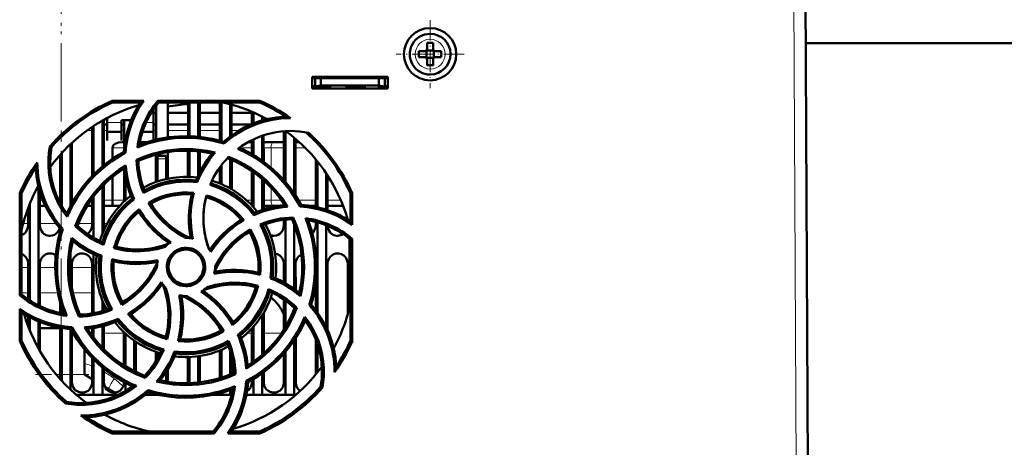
# Model space of a CAD drawing. Extents: x -1861 to 2179, y -1874 to 646.
# Tile 25 of 73: x 144 to 314, y -1584 to -1510. Entities that reach past the tile are written whole.
import ezdxf

# ---------------------------------------------------------------- set-up
doc = ezdxf.new("R2010")
doc.units = 0
doc.linetypes.add('DASHDOT', pattern=[18.5, 12, -3, 0.5, -3])

msp = doc.modelspace()

# ---------------------------------------------------------------- linework, layer by layer
at = {"color": 7, "linetype": 'DASHDOT', "lineweight": 18}
for p, q in [((151.57, -1181.35), (151.57, -1571.35)), ((151.56, -1182.81), (151.56, -1569.87))]:
    msp.add_line(p, q, dxfattribs=at)
at = {"color": 7, "lineweight": 18}
for p, q in [((277.64, -1505.18), (278.07, -1587.23)), ((215.05, -1513.65), (215.07, -1513.65)), ((212.5, -1516.25), (212.5, -1516.23)), ((217.64, -1516.2), (217.64, -1516.23)), ((215.09, -1518.8), (215.07, -1518.8)), ((161.97, -1527.96), (159.47, -1527.96)), ((167.47, -1527.96), (166.21, -1527.96)), ((156.06, -1529.34), (156.91, -1529.34)), ((158.92, -1529.34), (159.47, -1529.34)), ((161.97, -1529.34), (162.41, -1529.34)), ((167.48, -1529.34), (167.91, -1529.34)), ((169.92, -1529.34), (173.41, -1529.34)), ((175.42, -1529.34), (178.91, -1529.34)), ((180.92, -1529.34), (182.21, -1529.34)), ((162.4, -1532.34), (160.41, -1532.34)), ((184.4, -1532.34), (182.37, -1532.34)), ((187.69, -1532.34), (186.43, -1532.34)), ((187.69, -1532.34), (189.9, -1532.34)), ((187.69, -1535.73), (187.69, -1532.34)), ((191.93, -1532.34), (193.59, -1532.34)), ((168.17, -1534.23), (169.67, -1534.23)), ((187.69, -1541.34), (187.69, -1539.19)), ((148.43, -1541.34), (147.93, -1541.34)), ((151.4, -1541.34), (151.16, -1541.34)), ((153.72, -1541.34), (153.43, -1541.34)), ((156.9, -1541.34), (156.69, -1541.34)), ((160.41, -1541.34), (158.93, -1541.34)), ((160.41, -1541.34), (162.4, -1541.34)), ((183.47, -1541.34), (184.4, -1541.34)), ((186.43, -1541.34), (187.69, -1541.34)), ((189.44, -1541.34), (187.69, -1541.34)), ((195.4, -1541.34), (192.41, -1541.34)), ((199.69, -1541.34), (197.43, -1541.34)), ((145.05, -1545.34), (145.9, -1545.34)), ((147.93, -1545.34), (150.68, -1545.34)), ((154.52, -1545.34), (156.9, -1545.34)), ((158.93, -1545.34), (159.49, -1545.34)), ((145.9, -1552.94), (144.77, -1552.94)), ((150.57, -1552.94), (147.94, -1552.94)), ((156.9, -1552.94), (153.44, -1552.94)), ((144.76, -1557.27), (145.89, -1557.27)), ((147.94, -1557.27), (151.01, -1557.27)), ((153.56, -1557.27), (156.89, -1557.27)), ((156.61, -1564.2), (156.89, -1564.2)), ((158.94, -1564.2), (162.39, -1564.2)), ((183.6, -1564.2), (184.39, -1564.2)), ((186.44, -1564.2), (189.52, -1564.2)), ((150.74, -1571.34), (151.39, -1571.34)), ((153.44, -1571.34), (155.57, -1571.34)), ((160.72, -1572.05), (160.97, -1572.25)), ((160.97, -1572.25), (161.08, -1572.34))]:
    msp.add_line(p, q, dxfattribs=at)
at = {"color": 7, "lineweight": 50}
for p, q in [((280.07, -1587.23), (279.64, -1505.18)), ((214.57, -1514.3), (214.57, -1515.23)), ((215.57, -1515.23), (215.57, -1514.3)), ((343.45, -1514.34), (279.68, -1514.34)), ((213.15, -1515.73), (214.07, -1515.73)), ((214.43, -1515.59), (214.42, -1515.58)), ((214.43, -1515.59), (214.43, -1516.86)), ((215.71, -1515.59), (214.43, -1515.59)), ((215.72, -1515.58), (215.71, -1515.59)), ((215.71, -1515.59), (215.71, -1516.86)), ((216.99, -1515.73), (216.07, -1515.73)), ((213.15, -1516.73), (214.07, -1516.73)), ((214.43, -1516.86), (214.42, -1516.87)), ((214.43, -1516.86), (215.71, -1516.86)), ((214.57, -1517.23), (214.57, -1518.15)), ((215.57, -1517.23), (215.57, -1518.15)), ((215.71, -1516.86), (215.72, -1516.87)), ((216.99, -1516.73), (216.07, -1516.73)), ((194.77, -1522.13), (194.77, -1520.13)), ((194.77, -1520.13), (207.77, -1520.13)), ((194.77, -1520.34), (207.77, -1520.34)), ((195.27, -1520.34), (195.27, -1521.79)), ((196.27, -1521.61), (196.27, -1520.34)), ((206.27, -1520.34), (206.27, -1521.61)), ((207.27, -1520.34), (207.27, -1521.79)), ((207.77, -1520.13), (207.77, -1522.13)), ((194.77, -1521.73), (195.27, -1521.73)), ((207.77, -1522.13), (194.77, -1522.13)), ((195.27, -1521.79), (196.27, -1521.61)), ((195.27, -1522.13), (195.27, -1521.79)), ((196.27, -1521.73), (195.6, -1521.73)), ((196.27, -1521.61), (206.27, -1521.61)), ((198.02, -1521.73), (196.27, -1521.73)), ((198.02, -1521.61), (198.02, -1521.73)), ((198.02, -1521.61), (198.02, -1521.73)), ((198.02, -1521.61), (198.02, -1521.73)), ((198.02, -1521.73), (198.02, -1521.61)), ((198.02, -1521.61), (198.02, -1521.73)), ((200.52, -1521.73), (200.52, -1521.61)), ((202.27, -1521.73), (200.52, -1521.73)), ((204.02, -1521.73), (202.27, -1521.73)), ((204.02, -1521.61), (204.02, -1521.73)), ((204.02, -1521.61), (204.02, -1521.73)), ((204.02, -1521.61), (204.02, -1521.73)), ((204.02, -1521.61), (204.02, -1521.73)), ((204.02, -1521.61), (204.02, -1521.73)), ((204.02, -1521.61), (204.02, -1521.73)), ((204.02, -1521.61), (204.02, -1521.73)), ((206.27, -1521.61), (207.27, -1521.79)), ((206.93, -1521.73), (206.27, -1521.73)), ((206.27, -1521.73), (206.27, -1522.13)), ((207.27, -1521.73), (207.77, -1521.73)), ((207.27, -1521.79), (207.27, -1522.13)), ((207.74, -1522.13), (207.74, -1521.73)), ((160.35, -1524.25), (165.78, -1524.25)), ((160.41, -1524.53), (160.35, -1524.25)), ((165.25, -1524.53), (160.41, -1524.53)), ((168.23, -1524.25), (185.78, -1524.25)), ((168.36, -1524.53), (168.23, -1524.25)), ((185.72, -1524.53), (168.36, -1524.53)), ((173.67, -1524.53), (173.67, -1530.34)), ((175.17, -1524.53), (175.17, -1530.43)), ((179.17, -1524.53), (179.17, -1531.17)), ((180.67, -1524.84), (180.67, -1530.36)), ((185.78, -1524.25), (185.72, -1524.53)), ((167.47, -1528.14), (167.47, -1525.71)), ((167.47, -1526.34), (167.91, -1526.34)), ((167.48, -1526.34), (167.91, -1526.34)), ((167.91, -1530.93), (167.91, -1525.23)), ((169.92, -1525.23), (169.92, -1530.55)), ((169.92, -1526.34), (173.41, -1526.34)), ((169.92, -1526.34), (173.41, -1526.34)), ((173.41, -1530.33), (173.41, -1525.23)), ((175.42, -1525.23), (175.42, -1530.45)), ((175.42, -1526.34), (178.91, -1526.34)), ((175.42, -1526.34), (178.91, -1526.34)), ((178.91, -1531.1), (178.91, -1525.23)), ((180.92, -1525.23), (180.92, -1530.17)), ((180.92, -1526.34), (184.41, -1526.34)), ((180.92, -1526.34), (184.41, -1526.34)), ((184.41, -1528.25), (184.41, -1526.14)), ((184.67, -1526.25), (184.67, -1528.15)), ((158.67, -1527.66), (158.67, -1535.54)), ((158.92, -1527.51), (158.93, -1535.32)), ((159.47, -1527.22), (159.47, -1528.14)), ((159.47, -1528.14), (159.47, -1531.09)), ((161.97, -1527.59), (163.63, -1527.59)), ((161.97, -1528.14), (161.97, -1527.59)), ((161.97, -1531.09), (161.97, -1528.14)), ((162.4, -1532.9), (162.41, -1527.59)), ((167.47, -1531.04), (167.47, -1528.14)), ((186.17, -1526.96), (186.17, -1527.64)), ((186.42, -1527.09), (186.42, -1527.56)), ((156.9, -1537.18), (156.91, -1528.75)), ((157.17, -1528.58), (157.17, -1536.91)), ((158.92, -1528.34), (159.47, -1528.34)), ((159.47, -1529.59), (161.97, -1529.59)), ((161.97, -1528.34), (162.41, -1528.34)), ((165.57, -1529.59), (167.47, -1529.59)), ((167.47, -1528.34), (167.91, -1528.34)), ((169.92, -1528.34), (173.41, -1528.34)), ((175.42, -1528.34), (178.91, -1528.34)), ((180.92, -1528.34), (184.19, -1528.34)), ((189.9, -1537.9), (189.91, -1529.48)), ((190.17, -1529.46), (190.17, -1538.2)), ((153.43, -1531.49), (153.43, -1541.84)), ((159.47, -1531.09), (159.47, -1531.09)), ((161.97, -1531.09), (161.97, -1531.09)), ((162.07, -1531.34), (162.4, -1531.34)), ((165.13, -1531.34), (166.39, -1531.34)), ((179.6, -1531.6), (179.53, -1531.28)), ((183.74, -1531.34), (184.4, -1531.34)), ((184.4, -1533.39), (184.41, -1530.99)), ((184.67, -1530.87), (184.67, -1533.55)), ((186.17, -1530.26), (186.17, -1534.54)), ((186.42, -1530.17), (186.43, -1534.73)), ((186.42, -1531.34), (188.11, -1531.34)), ((189.91, -1531.34), (188.11, -1531.34)), ((191.67, -1530.58), (191.67, -1540.17)), ((191.93, -1530.8), (191.93, -1540.57)), ((192.54, -1531.34), (191.93, -1531.34)), ((149.9, -1532.23), (149.63, -1532.1)), ((151.67, -1533.26), (151.67, -1542.31)), ((153.17, -1531.74), (153.17, -1542.33)), ((160.41, -1534.23), (160.41, -1532.34)), ((162.68, -1533.2), (162.4, -1533.02)), ((169.93, -1533.08), (169.93, -1537.65)), ((173.4, -1537.33), (173.4, -1532.83)), ((173.67, -1532.84), (173.67, -1537.34)), ((175.17, -1532.94), (175.17, -1537.13)), ((175.43, -1532.97), (175.43, -1536.58)), ((151.4, -1541.83), (151.4, -1533.55)), ((164.57, -1534.41), (164.87, -1534.59)), ((167.9, -1538.22), (167.9, -1533.51)), ((168.17, -1534.23), (168.17, -1533.73)), ((169.67, -1533.73), (168.17, -1533.73)), ((168.17, -1538.13), (168.17, -1534.23)), ((169.67, -1534.23), (169.67, -1533.73)), ((169.67, -1534.23), (169.67, -1537.71)), ((180.67, -1534.33), (180.67, -1539.32)), ((180.93, -1534.44), (180.93, -1539.47)), ((195.4, -1542.51), (195.4, -1534.34)), ((195.67, -1534.66), (195.67, -1542.57)), ((162.4, -1541.58), (162.4, -1535.91)), ((178.9, -1538.47), (178.9, -1535.65)), ((179.17, -1535.3), (179.17, -1538.58)), ((184.4, -1542.26), (184.4, -1536.35)), ((184.67, -1536.54), (184.67, -1542.55)), ((197.17, -1536.7), (197.17, -1542.98)), ((160.41, -1541.34), (160.41, -1537.34)), ((162.67, -1541.34), (162.67, -1537.43)), ((175.01, -1538.26), (174.82, -1537.93)), ((186.17, -1537.72), (186.17, -1543.03)), ((186.43, -1537.95), (186.43, -1542.94)), ((197.43, -1537.1), (197.43, -1543.07)), ((147.67, -1538.96), (147.67, -1559.44)), ((147.93, -1539.93), (147.93, -1545.73)), ((158.67, -1538.95), (158.67, -1547.1)), ((158.93, -1538.68), (158.93, -1545.73)), ((144.45, -1557.68), (144.47, -1540.11)), ((144.47, -1540.11), (144.77, -1540.18)), ((144.77, -1557.53), (144.77, -1540.18)), ((156.9, -1545.73), (156.9, -1541.05)), ((157.17, -1540.7), (157.17, -1547.82)), ((164.14, -1541.15), (163.77, -1541.06)), ((166.6, -1541.79), (167.01, -1541.9)), ((201.37, -1540.18), (201.66, -1540.11)), ((201.37, -1545.02), (201.37, -1540.18)), ((201.66, -1540.11), (201.67, -1545.59)), ((145.9, -1545.73), (145.9, -1542.68)), ((146.17, -1542), (146.17, -1558.58)), ((147.93, -1542.34), (148.87, -1542.34)), ((156.03, -1542.34), (156.9, -1542.34)), ((158.93, -1542.34), (160.54, -1542.34)), ((161.65, -1542.34), (160.54, -1542.34)), ((188.11, -1542.34), (186.43, -1542.34)), ((188.11, -1542.34), (188.96, -1542.34)), ((189.9, -1542.22), (189.9, -1542.03)), ((192.69, -1542.45), (192.87, -1542.16)), ((194.51, -1542.34), (195.4, -1542.34)), ((197.43, -1542.34), (200.1, -1542.34)), ((184.75, -1543.9), (184.84, -1543.54)), ((189.9, -1545.73), (189.9, -1544.73)), ((190.17, -1544.7), (190.17, -1555.65)), ((191.5, -1544.33), (191.31, -1544.63)), ((195.4, -1545.73), (195.4, -1545.08)), ((195.67, -1545.15), (195.67, -1560.61)), ((200.9, -1544.72), (200.9, -1544.69)), ((151.85, -1546.29), (151.51, -1546.37)), ((154.02, -1545.81), (154.37, -1545.73)), ((184.11, -1546.36), (184, -1546.77)), ((191.67, -1545.48), (191.67, -1556.61)), ((197.17, -1545.64), (197.17, -1563.11)), ((201.17, -1547.96), (201.17, -1560)), ((201.37, -1548.13), (201.67, -1547.99)), ((201.37, -1565.48), (201.37, -1548.13)), ((201.67, -1547.99), (201.68, -1565.55)), ((160.67, -1549.6), (161.05, -1549.39)), ((153.17, -1550.82), (153.17, -1554.83)), ((157.17, -1550.64), (157.17, -1560.78)), ((158.5, -1550.88), (158.17, -1551.08)), ((145.89, -1558.39), (145.9, -1552.23)), ((147.93, -1552.23), (147.94, -1559.57)), ((153.43, -1552.23), (153.44, -1556.67)), ((156.89, -1560.83), (156.9, -1552.23)), ((168.07, -1552.83), (168.07, -1552.94)), ((178.07, -1552.83), (178.06, -1552.72)), ((189.89, -1555.5), (189.9, -1552.23)), ((191.93, -1552.23), (191.94, -1556.81)), ((197.43, -1552.23), (197.44, -1563.7)), ((200.89, -1561), (200.9, -1552.23)), ((187.63, -1554.78), (187.96, -1554.58)), ((185.47, -1556.06), (185.08, -1556.28)), ((195.39, -1560.24), (195.39, -1555.62)), ((144.77, -1557.53), (144.45, -1557.68)), ((158.67, -1558.57), (158.67, -1560.42)), ((189.89, -1563.65), (189.89, -1558.43)), ((190.17, -1558.61), (190.17, -1563.21)), ((144.45, -1565.55), (144.45, -1560.05)), ((151.39, -1560.73), (151.39, -1558.88)), ((151.67, -1559.78), (151.67, -1560.79)), ((158.94, -1559.21), (158.94, -1560.34)), ((162.02, -1559.32), (162.13, -1558.89)), ((191.67, -1559.84), (191.67, -1560.18)), ((192.13, -1559.85), (191.76, -1559.93)), ((194.27, -1559.37), (194.62, -1559.29)), ((144.77, -1565.48), (144.77, -1560.65)), ((145.89, -1562.96), (145.89, -1561.33)), ((146.17, -1561.48), (146.17, -1563.67)), ((154.62, -1561.35), (154.82, -1561.03)), ((161.39, -1561.73), (161.29, -1562.12)), ((186.17, -1561.12), (186.17, -1567.95)), ((186.44, -1560.67), (186.44, -1567.7)), ((145.89, -1562.84), (145.85, -1562.84)), ((147.67, -1562.2), (147.67, -1566.82)), ((147.94, -1562.31), (147.94, -1567.32)), ((147.94, -1563.34), (151.39, -1563.34)), ((151.39, -1572.09), (151.39, -1563.28)), ((151.67, -1563.33), (151.67, -1572.4)), ((153.17, -1563.49), (153.17, -1573.93)), ((153.26, -1563.5), (153.45, -1563.19)), ((156.89, -1564.59), (156.89, -1563.36)), ((157.17, -1563.32), (157.17, -1564.96)), ((158.67, -1563.01), (158.67, -1566.71)), ((158.94, -1562.94), (158.94, -1566.99)), ((179.56, -1563.88), (179.13, -1563.76)), ((184.39, -1569.32), (184.39, -1563.41)), ((184.67, -1563.11), (184.67, -1569.12)), ((144.77, -1565.48), (144.45, -1565.55)), ((153.44, -1563.83), (153.44, -1572.73)), ((162.39, -1569.74), (162.39, -1564.07)), ((162.67, -1569.91), (162.67, -1564.32)), ((169.85, -1565.24), (169.62, -1564.85)), ((181.97, -1564.51), (182.36, -1564.6)), ((191.67, -1565.49), (191.67, -1574.83)), ((191.94, -1565.08), (191.94, -1572.73)), ((195.39, -1571.34), (195.39, -1565.26)), ((201.68, -1565.55), (201.37, -1565.48)), ((279.95, -1565.72), (279.95, -1565.18)), ((155.57, -1566.98), (155.57, -1571.34)), ((164.17, -1570.74), (164.17, -1565.52)), ((164.44, -1565.71), (164.44, -1570.88)), ((178.89, -1571.97), (178.89, -1567.2)), ((179.17, -1567.08), (179.17, -1571.88)), ((195.67, -1566.01), (195.67, -1571)), ((156.89, -1572.73), (156.89, -1568.47)), ((157.17, -1568.75), (157.17, -1574.83)), ((167.89, -1569.01), (167.89, -1567.44)), ((168.17, -1568.53), (168.17, -1567.54)), ((171.1, -1567.38), (171.31, -1567.73)), ((173.39, -1572.73), (173.39, -1568.33)), ((173.67, -1568.32), (173.67, -1572.82)), ((175.17, -1568.19), (175.17, -1572.72)), ((175.44, -1568.15), (175.44, -1572.69)), ((180.67, -1567.27), (180.67, -1571.33)), ((180.94, -1568.36), (180.94, -1571.21)), ((189.89, -1572.73), (189.89, -1567.77)), ((190.17, -1567.45), (190.17, -1574.83)), ((158.67, -1570.12), (158.67, -1574.83)), ((158.94, -1570.35), (158.94, -1572.73)), ((169.94, -1570.44), (169.94, -1572.59)), ((155.57, -1571.34), (156.89, -1572.12)), ((165.97, -1571.53), (166.05, -1571.91)), ((169.67, -1570.87), (169.67, -1572.54)), ((181.59, -1571.28), (181.26, -1571.07)), ((184.39, -1572.73), (184.39, -1572.28)), ((184.67, -1572.11), (184.67, -1574.83)), ((186.17, -1571.13), (186.17, -1574.83)), ((186.44, -1570.92), (186.44, -1572.73)), ((159.1, -1573.42), (160.83, -1574.44)), ((162.39, -1572.73), (162.39, -1572.64)), ((162.67, -1574.16), (162.67, -1572.78)), ((173.38, -1572.83), (173.39, -1572.73)), ((183.42, -1572.44), (183.73, -1572.64)), ((196.23, -1573.43), (196.54, -1573.58)), ((157.17, -1574.83), (154.17, -1574.83)), ((158.67, -1574.83), (157.17, -1574.83)), ((161.39, -1574.83), (158.67, -1574.83)), ((168.17, -1574.83), (166.07, -1574.83)), ((166.6, -1574.38), (166.52, -1574.02)), ((166.58, -1574.4), (166.62, -1574.39)), ((168.17, -1574.83), (168.17, -1574.79)), ((168.34, -1574.83), (168.17, -1574.83)), ((179.17, -1574.83), (177.79, -1574.83)), ((179.17, -1574.49), (179.17, -1574.83)), ((180.67, -1574.83), (179.17, -1574.83)), ((180.67, -1574.01), (180.67, -1574.83)), ((180.9, -1574.83), (180.67, -1574.83)), ((184.67, -1574.83), (183.45, -1574.83)), ((186.17, -1574.83), (184.67, -1574.83)), ((190.17, -1574.83), (186.17, -1574.83)), ((191.67, -1574.83), (190.17, -1574.83)), ((191.96, -1574.83), (191.67, -1574.83)), ((152.47, -1576), (152.32, -1576.3)), ((160.34, -1581.46), (160.41, -1581.13)), ((177.92, -1581.46), (160.34, -1581.46)), ((160.41, -1581.13), (177.77, -1581.13)), ((177.77, -1581.13), (177.92, -1581.46)), ((185.79, -1581.46), (180.25, -1581.46)), ((180.88, -1581.13), (185.72, -1581.13)), ((185.72, -1581.13), (185.79, -1581.46))]:
    msp.add_line(p, q, dxfattribs=at)
at = {"color": 7, "linetype": 'DASHDOT', "lineweight": 18, "ltscale": 0.292499}
msp.add_line((215.07, -1510.38), (215.07, -1522.08), dxfattribs=at)
at = {"color": 7, "linetype": 'DASHDOT', "lineweight": 18, "ltscale": 0.2925}
msp.add_line((220.92, -1516.23), (209.22, -1516.23), dxfattribs=at)
at = {"color": 7, "linetype": 'DASHDOT', "lineweight": 18, "ltscale": 0.003525}
for p, q in [((196.27, -1521.6), (196.27, -1521.74)), ((202.27, -1521.6), (202.27, -1521.74))]:
    msp.add_line(p, q, dxfattribs=at)
at = {"color": 7, "linetype": 'DASHDOT', "lineweight": 18, "ltscale": 0.045015}
msp.add_line((169.82, -1534.23), (168.01, -1534.23), dxfattribs=at)
at = {"color": 7, "linetype": 'DASHDOT', "lineweight": 18, "ltscale": 0.228767}
msp.add_line((147.18, -1571.34), (156.33, -1571.34), dxfattribs=at)
at = {"color": 7, "lineweight": 50}
for points in [[(165.78, -1524.25), (164.97, -1525.53), (164.27, -1526.87), (163.86, -1527.81), (163.51, -1528.77), (163.22, -1529.74), (162.99, -1530.72), (162.79, -1531.95), (162.68, -1533.2)], [(179.53, -1531.28), (180.66, -1530.37), (181.84, -1529.56), (183.08, -1528.86), (184.37, -1528.27), (185.7, -1527.78), (187.14, -1527.38), (188.63, -1527.11), (190.15, -1526.96)], [(160.41, -1532.34), (160.45, -1532.13), (160.55, -1531.94), (160.7, -1531.79), (160.87, -1531.66), (161.15, -1531.51), (161.45, -1531.42), (162.07, -1531.34)], [(165.04, -1531.81), (166.71, -1531.25), (168.39, -1530.82), (170.09, -1530.53), (171.8, -1530.37), (173.24, -1530.33), (174.68, -1530.39), (176.11, -1530.54), (177.55, -1530.78), (178.54, -1531.01), (179.53, -1531.28)], [(152.6, -1544.23), (151.78, -1543.06), (151.07, -1541.83), (150.66, -1540.96), (150.3, -1540.07), (149.94, -1538.93), (149.66, -1537.77), (149.48, -1536.59), (149.39, -1535.4), (149.39, -1534.3), (149.47, -1533.2), (149.63, -1532.1)], [(149.9, -1532.23), (149.72, -1533.66), (149.67, -1535.07), (149.76, -1536.47), (149.98, -1537.85), (150.28, -1539.06), (150.68, -1540.25), (151.19, -1541.41), (151.81, -1542.54), (152.53, -1543.64)], [(152.53, -1543.64), (153.31, -1542.06), (154.2, -1540.57), (155.19, -1539.16), (156.29, -1537.84), (157.28, -1536.8), (158.34, -1535.82), (159.46, -1534.91), (160.64, -1534.07), (161.51, -1533.53), (162.4, -1533.02)], [(164.57, -1534.41), (165.93, -1533.84), (167.31, -1533.37), (168.73, -1533.01), (169.81, -1532.8), (170.91, -1532.66), (172.02, -1532.57), (173.13, -1532.54), (174.22, -1532.57), (175.31, -1532.66), (176.69, -1532.87), (178.06, -1533.17)], [(177.54, -1533.34), (175.91, -1533.03), (174.28, -1532.87), (172.65, -1532.83), (171.03, -1532.93), (169.46, -1533.16), (167.9, -1533.51), (166.37, -1533.98), (164.86, -1534.59)], [(192.69, -1542.45), (191.93, -1541.11), (191.08, -1539.84), (190.14, -1538.63), (189.38, -1537.77), (188.57, -1536.94), (187.72, -1536.15), (186.82, -1535.4), (185.91, -1534.71), (184.96, -1534.07), (183.51, -1533.23), (181.99, -1532.49)], [(182.26, -1532.29), (183.83, -1533.07), (185.32, -1533.96), (186.73, -1534.96), (188.06, -1536.05), (189.1, -1537.05), (190.08, -1538.1), (190.99, -1539.22), (191.83, -1540.41), (192.37, -1541.27), (192.87, -1542.16)], [(190.01, -1542.21), (189.08, -1540.84), (188.04, -1539.57), (186.91, -1538.4), (185.7, -1537.32), (184.43, -1536.37), (183.08, -1535.52), (181.66, -1534.77), (180.16, -1534.13)], [(180.38, -1533.91), (181.74, -1534.48), (183.03, -1535.16), (184.28, -1535.92), (185.63, -1536.89), (186.89, -1537.98), (187.68, -1538.75), (188.42, -1539.56), (188.99, -1540.24), (189.53, -1540.96), (190.04, -1541.7), (190.52, -1542.46)], [(151.51, -1546.37), (150.6, -1545.24), (149.8, -1544.05), (149.1, -1542.82), (148.5, -1541.53), (148.01, -1540.2), (147.61, -1538.75), (147.34, -1537.27), (147.2, -1535.75)], [(154.02, -1545.81), (154.58, -1544.45), (155.23, -1543.14), (155.97, -1541.88), (156.59, -1540.97), (157.27, -1540.09), (157.99, -1539.25), (158.75, -1538.44), (159.55, -1537.69), (160.39, -1536.98), (161.51, -1536.15), (162.69, -1535.39)], [(162.44, -1535.89), (161.08, -1536.82), (159.81, -1537.85), (158.63, -1538.98), (157.56, -1540.2), (156.6, -1541.47), (155.75, -1542.82), (155, -1544.24), (154.37, -1545.73)], [(175.01, -1538.26), (173.62, -1538.14), (172.22, -1538.16), (171.28, -1538.25), (170.33, -1538.4), (169.39, -1538.61), (168.05, -1539.01), (166.76, -1539.55), (165.75, -1540.08)], [(165.9, -1539.65), (167.27, -1538.99), (168.68, -1538.47), (170.14, -1538.1), (171.62, -1537.89), (173.12, -1537.82), (173.97, -1537.86), (174.82, -1537.93)], [(166.59, -1541.79), (167.64, -1541.24), (168.71, -1540.79), (169.82, -1540.44), (171.09, -1540.18), (172.39, -1540.04), (173.4, -1540.03), (174.42, -1540.1)], [(184.75, -1543.9), (183.85, -1542.84), (182.85, -1541.87), (182.12, -1541.27), (181.35, -1540.7), (180.54, -1540.18), (179.71, -1539.73), (178.87, -1539.33), (178.04, -1539), (177.2, -1538.72)], [(164.14, -1541.15), (163.07, -1542.06), (162.09, -1543.06), (161.49, -1543.79), (160.93, -1544.56), (160.41, -1545.38), (159.96, -1546.2), (159.34, -1547.57), (158.88, -1549)], [(160.54, -1542.34), (160.53, -1542.34), (160.52, -1542.34), (160.51, -1542.32), (160.49, -1542.25), (160.44, -1542.02), (160.41, -1541.34)], [(174.04, -1540.37), (172.83, -1540.33), (171.63, -1540.4), (170.44, -1540.6), (169.29, -1540.91), (168.16, -1541.33), (167, -1541.9)], [(177.07, -1549.84), (176.59, -1548.39), (176.26, -1546.92), (176.08, -1545.44), (176.06, -1543.94), (176.19, -1542.44), (176.36, -1541.48), (176.58, -1540.53)], [(176.51, -1540.81), (176.21, -1542.31), (176.07, -1543.81), (176.07, -1545.31), (176.24, -1546.8), (176.56, -1548.27), (176.79, -1549.06), (177.07, -1549.84)], [(160.67, -1549.6), (161.02, -1548.47), (161.47, -1547.39), (162.01, -1546.36), (162.72, -1545.28), (163.54, -1544.27), (164.25, -1543.54), (165.02, -1542.87)], [(172.97, -1547.83), (171.72, -1547.13), (170.55, -1546.32), (169.81, -1545.71), (169.11, -1545.06), (168.45, -1544.36), (167.83, -1543.63), (167.18, -1542.73), (166.59, -1541.79)], [(167.01, -1541.9), (167.42, -1542.55), (167.87, -1543.18), (168.84, -1544.35), (169.93, -1545.41), (170.63, -1545.99), (171.36, -1546.53), (172.14, -1547.03), (172.95, -1547.48), (173.78, -1547.88)], [(201.67, -1545.59), (200.39, -1544.76), (199.05, -1544.06), (198.12, -1543.66), (197.16, -1543.3), (196.19, -1543.01), (195.21, -1542.78), (193.96, -1542.57), (192.69, -1542.45)], [(192.56, -1557.3), (192.86, -1555.67), (193.03, -1554.04), (193.06, -1552.42), (192.96, -1550.8), (192.74, -1549.22), (192.39, -1547.67), (191.91, -1546.13), (191.31, -1544.63)], [(191.5, -1544.32), (192.07, -1545.68), (192.53, -1547.07), (192.9, -1548.48), (193.1, -1549.57), (193.25, -1550.66), (193.34, -1551.77), (193.37, -1552.88), (193.34, -1553.97), (193.25, -1555.06), (193.05, -1556.47), (192.74, -1557.87)], [(194.09, -1544.81), (194.65, -1546.47), (195.08, -1548.16), (195.37, -1549.86), (195.53, -1551.57), (195.56, -1553.01), (195.51, -1554.44), (195.36, -1555.88), (195.11, -1557.32), (194.89, -1558.31), (194.62, -1559.29)], [(144.77, -1547.36), (145.19, -1547.13), (145.42, -1546.92), (145.7, -1546.51), (145.86, -1546.05), (145.9, -1545.73)], [(147.93, -1545.73), (148, -1546.2), (148.2, -1546.64), (148.38, -1546.9), (148.61, -1547.11), (149.03, -1547.34), (149.49, -1547.45), (149.67, -1547.46)], [(149.67, -1547.46), (150.06, -1547.42), (150.43, -1547.29), (150.69, -1547.13), (150.92, -1546.92), (151.17, -1546.56), (151.34, -1546.16)], [(152.04, -1560.85), (151.48, -1559.19), (151.05, -1557.5), (150.76, -1555.8), (150.6, -1554.09), (150.57, -1552.65), (150.62, -1551.22), (150.77, -1549.78), (151.02, -1548.35), (151.24, -1547.35), (151.51, -1546.37)], [(156.14, -1547.17), (156.42, -1546.92), (156.7, -1546.51), (156.86, -1546.05), (156.9, -1545.73)], [(184, -1546.77), (183.34, -1547.19), (182.72, -1547.63), (181.55, -1548.61), (180.49, -1549.69), (179.91, -1550.39), (179.37, -1551.13), (178.87, -1551.91), (178.42, -1552.71), (178.01, -1553.55)], [(178.06, -1552.72), (178.77, -1551.48), (179.58, -1550.31), (180.19, -1549.57), (180.84, -1548.87), (181.54, -1548.2), (182.28, -1547.59), (183.17, -1546.94), (184.11, -1546.35)], [(185.53, -1553.81), (185.57, -1552.59), (185.49, -1551.39), (185.3, -1550.21), (184.99, -1549.05), (184.57, -1547.93), (184, -1546.77)], [(184.11, -1546.35), (184.66, -1547.39), (185.11, -1548.46), (185.46, -1549.56), (185.72, -1550.83), (185.86, -1552.13), (185.87, -1553.16), (185.8, -1554.2)], [(187.63, -1554.78), (187.74, -1553.4), (187.73, -1552.01), (187.64, -1551.07), (187.49, -1550.13), (187.29, -1549.19), (186.88, -1547.84), (186.35, -1546.55), (185.81, -1545.51)], [(186.24, -1545.66), (186.91, -1547.03), (187.42, -1548.45), (187.79, -1549.9), (188.01, -1551.38), (188.07, -1552.89), (188.04, -1553.73), (187.96, -1554.58)], [(188.17, -1547.46), (188.56, -1547.42), (188.93, -1547.29), (189.19, -1547.13), (189.42, -1546.92), (189.7, -1546.51), (189.86, -1546.05), (189.9, -1545.73)], [(194.81, -1547.04), (194.92, -1546.92), (195.2, -1546.51), (195.36, -1546.05), (195.4, -1545.73)], [(197.43, -1545.75), (197.51, -1546.21), (197.7, -1546.64), (197.88, -1546.9), (198.11, -1547.11), (198.53, -1547.34), (198.99, -1547.45), (199.17, -1547.46)], [(154.62, -1561.35), (154.06, -1559.99), (153.59, -1558.6), (153.23, -1557.19), (153.02, -1556.11), (152.87, -1555.01), (152.79, -1553.9), (152.76, -1552.79), (152.79, -1551.7), (152.88, -1550.6), (153.09, -1549.2), (153.39, -1547.81)], [(153.57, -1548.36), (153.27, -1549.99), (153.1, -1551.62), (153.07, -1553.24), (153.17, -1554.86), (153.39, -1556.44), (153.74, -1557.99), (154.22, -1559.53), (154.82, -1561.03)], [(169.46, -1549.37), (168.08, -1549.75), (166.68, -1550.01), (165.25, -1550.13), (163.81, -1550.11), (162.86, -1550.03), (161.91, -1549.88), (160.67, -1549.6)], [(161.05, -1549.39), (162.54, -1549.68), (164.04, -1549.83), (165.54, -1549.82), (167.03, -1549.66), (168.5, -1549.34), (169.29, -1549.1), (170.07, -1548.82)], [(161.05, -1549.39), (162.26, -1549.64), (163.48, -1549.78), (164.7, -1549.83), (165.9, -1549.78), (167.1, -1549.63), (168.3, -1549.38), (169.19, -1549.13), (170.07, -1548.82)], [(169.76, -1552.83), (169.79, -1552.39), (169.87, -1551.96), (170.02, -1551.54), (170.22, -1551.15), (170.47, -1550.78), (170.77, -1550.45), (171.1, -1550.17), (171.47, -1549.93), (171.88, -1549.75), (172.31, -1549.61), (172.75, -1549.54), (173.18, -1549.52), (173.62, -1549.57), (174.06, -1549.68), (174.48, -1549.84), (174.86, -1550.05), (175.21, -1550.31), (175.52, -1550.62), (175.8, -1550.97), (176.03, -1551.36), (176.2, -1551.76), (176.33, -1552.29), (176.37, -1552.83)], [(176.07, -1552.83), (176.01, -1552.29), (175.85, -1551.74), (175.6, -1551.23), (175.36, -1550.9), (175.07, -1550.6), (174.74, -1550.34), (174.37, -1550.13), (173.98, -1549.97), (173.58, -1549.87), (172.96, -1549.83), (172.35, -1549.92), (171.95, -1550.04), (171.57, -1550.23), (171.22, -1550.47), (170.92, -1550.74), (170.66, -1551.05), (170.36, -1551.54), (170.17, -1552.08), (170.07, -1552.62), (170.07, -1552.83)], [(145.9, -1552.23), (145.82, -1551.77), (145.63, -1551.32), (145.44, -1551.07), (145.22, -1550.85), (145, -1550.71), (144.77, -1550.61)], [(149.67, -1550.5), (149.27, -1550.54), (148.9, -1550.67), (148.64, -1550.83), (148.41, -1551.04), (148.13, -1551.45), (147.97, -1551.91), (147.93, -1552.23)], [(155.17, -1550.5), (154.77, -1550.54), (154.4, -1550.67), (154.14, -1550.83), (153.91, -1551.04), (153.63, -1551.45), (153.47, -1551.91), (153.43, -1552.23)], [(156.9, -1552.23), (156.82, -1551.77), (156.63, -1551.32), (156.44, -1551.07), (156.22, -1550.85), (155.8, -1550.62), (155.34, -1550.51), (155.17, -1550.5)], [(159.89, -1560), (159.22, -1558.63), (158.71, -1557.21), (158.34, -1555.76), (158.12, -1554.28), (158.06, -1552.77), (158.09, -1551.93), (158.17, -1551.08)], [(158.5, -1550.88), (158.39, -1552.28), (158.41, -1553.68), (158.5, -1554.63), (158.65, -1555.57), (158.86, -1556.51), (159.12, -1557.42), (159.66, -1558.82), (160.34, -1560.16)], [(162.02, -1559.32), (161.47, -1558.27), (161.01, -1557.19), (160.67, -1556.08), (160.4, -1554.81), (160.27, -1553.51), (160.26, -1552.49), (160.33, -1551.47)], [(160.6, -1551.85), (160.56, -1553.07), (160.64, -1554.27), (160.83, -1555.45), (161.14, -1556.61), (161.56, -1557.74), (162.13, -1558.89)], [(189.9, -1552.23), (189.82, -1551.77), (189.63, -1551.32), (189.44, -1551.07), (189.22, -1550.85), (188.83, -1550.63), (188.39, -1550.51)], [(192.95, -1550.65), (192.64, -1550.83), (192.41, -1551.04), (192.13, -1551.45), (191.97, -1551.91), (191.93, -1552.23)], [(199.17, -1550.5), (198.77, -1550.54), (198.4, -1550.67), (198.14, -1550.83), (197.91, -1551.04), (197.63, -1551.45), (197.47, -1551.91), (197.43, -1552.23)], [(200.9, -1552.23), (200.82, -1551.77), (200.63, -1551.32), (200.44, -1551.07), (200.22, -1550.85), (199.8, -1550.62), (199.34, -1550.51), (199.17, -1550.5)], [(168.07, -1552.94), (167.36, -1554.18), (166.55, -1555.36), (165.95, -1556.1), (165.29, -1556.8), (164.6, -1557.46), (163.86, -1558.08), (162.97, -1558.73), (162.02, -1559.32)], [(162.13, -1558.89), (162.79, -1558.47), (163.41, -1558.03), (164.58, -1557.05), (165.64, -1555.97), (166.22, -1555.27), (166.76, -1554.53), (167.26, -1553.76), (167.71, -1552.95), (168.12, -1552.11)], [(176.37, -1552.83), (176.35, -1553.27), (176.26, -1553.7), (176.12, -1554.12), (175.92, -1554.51), (175.66, -1554.88), (175.36, -1555.22), (175.03, -1555.5), (174.66, -1555.73), (174.25, -1555.92), (173.82, -1556.05), (173.39, -1556.13), (172.95, -1556.14), (172.52, -1556.1), (172.08, -1555.99), (171.66, -1555.83), (171.28, -1555.62), (170.93, -1555.36), (170.61, -1555.05), (170.34, -1554.7), (170.11, -1554.31), (169.93, -1553.91), (169.8, -1553.38), (169.76, -1552.83)], [(170.07, -1552.83), (170.12, -1553.38), (170.28, -1553.92), (170.54, -1554.43), (170.77, -1554.77), (171.06, -1555.06), (171.39, -1555.32), (171.76, -1555.53), (172.15, -1555.69), (172.55, -1555.79), (173.17, -1555.83), (173.78, -1555.74), (174.18, -1555.62), (174.56, -1555.43), (174.91, -1555.19), (175.21, -1554.92), (175.47, -1554.61), (175.77, -1554.12), (175.96, -1553.58), (176.06, -1553.04), (176.07, -1552.83)], [(169.62, -1564.85), (169.92, -1563.35), (170.07, -1561.85), (170.06, -1560.35), (169.89, -1558.86), (169.57, -1557.39), (169.34, -1556.6), (169.06, -1555.82)], [(169.62, -1564.85), (169.87, -1563.63), (170.02, -1562.41), (170.06, -1561.2), (170.01, -1560), (169.86, -1558.79), (169.62, -1557.6), (169.37, -1556.7), (169.06, -1555.82)], [(169.61, -1556.45), (170, -1557.83), (170.25, -1559.23), (170.37, -1560.66), (170.36, -1562.1), (170.27, -1563.05), (170.13, -1564), (169.85, -1565.24)], [(185.08, -1556.27), (183.59, -1555.98), (182.09, -1555.83), (180.59, -1555.84), (179.1, -1556), (177.63, -1556.32), (176.84, -1556.56), (176.06, -1556.84)], [(185.08, -1556.28), (183.87, -1556.02), (182.65, -1555.88), (181.43, -1555.83), (180.23, -1555.88), (179.03, -1556.03), (177.83, -1556.28), (176.94, -1556.53), (176.06, -1556.84)], [(176.68, -1556.28), (178.06, -1555.9), (179.47, -1555.65), (180.9, -1555.53), (182.34, -1555.55), (183.29, -1555.63), (184.23, -1555.77), (185.47, -1556.05)], [(185.47, -1556.05), (185.13, -1557.17), (184.69, -1558.24), (184.16, -1559.27), (183.45, -1560.36), (182.63, -1561.37), (181.9, -1562.12), (181.1, -1562.81)], [(181.97, -1564.51), (183.03, -1563.62), (183.99, -1562.62), (184.6, -1561.9), (185.16, -1561.13), (185.68, -1560.31), (186.35, -1559.07), (186.89, -1557.78), (187.24, -1556.65)], [(179.13, -1563.76), (178.71, -1563.11), (178.26, -1562.48), (177.29, -1561.31), (176.2, -1560.25), (175.5, -1559.67), (174.77, -1559.13), (173.99, -1558.63), (173.18, -1558.18), (172.35, -1557.78)], [(173.18, -1557.83), (174.43, -1558.53), (175.6, -1559.35), (176.34, -1559.95), (177.04, -1560.61), (177.71, -1561.3), (178.32, -1562.04), (178.98, -1562.94), (179.57, -1563.88)], [(144.45, -1560.05), (145.72, -1560.87), (147.06, -1561.58), (148, -1561.98), (148.96, -1562.33), (149.93, -1562.63), (150.91, -1562.86), (152.17, -1563.08), (153.45, -1563.19)], [(192.13, -1559.85), (191.57, -1561.21), (190.93, -1562.52), (190.18, -1563.77), (189.56, -1564.69), (188.89, -1565.57), (188.17, -1566.42), (187.41, -1567.22), (186.62, -1567.97), (185.78, -1568.68), (184.63, -1569.54), (183.41, -1570.33)], [(183.69, -1569.78), (185.05, -1568.84), (186.32, -1567.81), (187.5, -1566.68), (188.57, -1565.46), (189.53, -1564.19), (190.38, -1562.84), (191.13, -1561.42), (191.76, -1559.93)], [(194.62, -1559.29), (195.53, -1560.42), (196.33, -1561.61), (197.03, -1562.85), (197.63, -1564.13), (198.12, -1565.47), (198.52, -1566.91), (198.79, -1568.39), (198.93, -1569.91)], [(161.39, -1561.73), (162.3, -1562.81), (163.31, -1563.79), (164.04, -1564.39), (164.81, -1564.95), (165.62, -1565.47), (166.44, -1565.93), (167.13, -1566.25), (167.82, -1566.54), (168.53, -1566.79), (169.25, -1567.01)], [(169.85, -1565.24), (168.73, -1564.9), (167.67, -1564.47), (166.64, -1563.93), (165.55, -1563.22), (164.53, -1562.4), (163.78, -1561.67), (163.08, -1560.87)], [(193.6, -1562.02), (192.82, -1563.6), (191.93, -1565.09), (190.94, -1566.5), (189.84, -1567.82), (188.85, -1568.87), (187.79, -1569.84), (186.67, -1570.75), (185.49, -1571.59), (184.62, -1572.13), (183.73, -1572.64)], [(193.53, -1561.4), (194.35, -1562.56), (195.07, -1563.8), (195.48, -1564.66), (195.84, -1565.56), (196.21, -1566.7), (196.49, -1567.86), (196.68, -1569.04), (196.77, -1570.23), (196.76, -1571.66), (196.62, -1573.09), (196.54, -1573.58)], [(196.23, -1573.43), (196.41, -1572), (196.46, -1570.59), (196.37, -1569.19), (196.15, -1567.81), (195.85, -1566.6), (195.45, -1565.41), (194.94, -1564.25), (194.32, -1563.12), (193.6, -1562.02)], [(163.87, -1573.37), (162.3, -1572.59), (160.81, -1571.7), (159.4, -1570.7), (158.07, -1569.61), (157.03, -1568.61), (156.05, -1567.56), (155.14, -1566.44), (154.3, -1565.25), (153.76, -1564.39), (153.26, -1563.5)], [(155.81, -1563.56), (156.74, -1564.93), (157.76, -1566.21), (158.9, -1567.41), (160.14, -1568.51), (161.01, -1569.19), (161.92, -1569.83), (163.24, -1570.62), (164.62, -1571.32), (166.05, -1571.91)], [(172.09, -1565.29), (173.3, -1565.33), (174.5, -1565.26), (175.69, -1565.06), (176.84, -1564.76), (177.97, -1564.33), (179.13, -1563.76)], [(179.57, -1563.88), (178.54, -1564.43), (177.47, -1564.88), (176.37, -1565.23), (175.1, -1565.5), (173.8, -1565.63), (172.75, -1565.65), (171.69, -1565.58)], [(171.1, -1567.38), (172.48, -1567.5), (173.86, -1567.48), (174.8, -1567.4), (175.74, -1567.25), (176.68, -1567.04), (177.59, -1566.78), (178.31, -1566.53), (179.02, -1566.24), (179.71, -1565.91), (180.39, -1565.55)], [(180.23, -1566.01), (178.86, -1566.67), (177.45, -1567.19), (175.99, -1567.56), (174.51, -1567.77), (173.01, -1567.84), (172.16, -1567.81), (171.31, -1567.73)], [(181.6, -1571.28), (180.24, -1571.85), (178.86, -1572.31), (177.44, -1572.68), (176.36, -1572.89), (175.26, -1573.04), (174.15, -1573.13), (173.04, -1573.16), (171.95, -1573.13), (170.86, -1573.04), (169.43, -1572.83), (168.01, -1572.52)], [(168.59, -1572.32), (170.22, -1572.63), (171.85, -1572.8), (173.48, -1572.83), (175.1, -1572.73), (176.67, -1572.5), (178.23, -1572.15), (179.76, -1571.68), (181.27, -1571.07)], [(164.52, -1573.29), (163.35, -1574.12), (162.12, -1574.83), (161.26, -1575.25), (160.36, -1575.61), (159.23, -1575.98), (158.06, -1576.26), (156.88, -1576.45), (155.69, -1576.54), (154.26, -1576.53), (152.83, -1576.39), (152.32, -1576.3)], [(152.47, -1576), (153.89, -1576.18), (155.31, -1576.23), (156.71, -1576.14), (158.08, -1575.92), (159.3, -1575.61), (160.48, -1575.21), (161.64, -1574.71), (162.78, -1574.09), (163.87, -1573.37)], [(153.44, -1572.73), (153.52, -1573.19), (153.71, -1573.64), (153.9, -1573.89), (154.12, -1574.1), (154.54, -1574.33), (155, -1574.44), (155.17, -1574.45)], [(155.17, -1574.45), (155.56, -1574.41), (155.93, -1574.27), (156.2, -1574.11), (156.43, -1573.9), (156.7, -1573.49), (156.85, -1573.03), (156.89, -1572.73)], [(158.94, -1572.73), (159.02, -1573.19), (159.21, -1573.64), (159.4, -1573.89), (159.62, -1574.1), (160.04, -1574.33), (160.5, -1574.44), (160.67, -1574.45)], [(160.67, -1574.45), (161.06, -1574.41), (161.43, -1574.27), (161.7, -1574.11), (161.93, -1573.9), (162.2, -1573.49), (162.35, -1573.03), (162.39, -1572.73)], [(181.09, -1573.85), (179.42, -1574.41), (177.74, -1574.84), (176.04, -1575.13), (174.33, -1575.3), (172.89, -1575.33), (171.45, -1575.27), (170.02, -1575.13), (168.58, -1574.88), (167.59, -1574.65), (166.6, -1574.38)], [(180.25, -1581.46), (181.07, -1580.19), (181.78, -1578.86), (182.19, -1577.93), (182.54, -1576.97), (182.84, -1576), (183.08, -1575.02), (183.3, -1573.74), (183.42, -1572.44)], [(183.56, -1574.2), (183.93, -1573.9), (184.2, -1573.49), (184.35, -1573.03), (184.39, -1572.73)], [(186.44, -1572.73), (186.52, -1573.19), (186.71, -1573.64), (186.9, -1573.89), (187.12, -1574.1), (187.54, -1574.33), (188, -1574.44), (188.17, -1574.45)], [(188.17, -1574.45), (188.56, -1574.41), (188.93, -1574.27), (189.2, -1574.11), (189.43, -1573.9), (189.7, -1573.49), (189.85, -1573.03), (189.89, -1572.73)], [(191.94, -1572.73), (192.02, -1573.19), (192.21, -1573.64), (192.4, -1573.89), (192.71, -1574.16)], [(166.6, -1574.38), (165.47, -1575.29), (164.29, -1576.1), (163.05, -1576.8), (161.76, -1577.39), (160.43, -1577.88), (158.99, -1578.28), (157.5, -1578.55), (155.98, -1578.7)]]:
    msp.add_lwpolyline(points, dxfattribs=at)
msp.add_circle((215.07, -1516.23), 4.5, dxfattribs=at)
for centre, radius, start, end in [((215.07, -1516.23), 3.5, 90.5294, 270.5294), ((215.07, -1516.23), 3.5, 270.5294, 90.5294), ((215.07, -1531.4), 17.1, 89.9978, 91.6733), ((215.07, -1531.4), 17.1, 88.3267, 90.0022), ((230.24, -1516.23), 17.1, 178.3267, 180.0022), ((230.28, -1516.23), 17.14, 179.9996, 181.6715), ((214.07, -1515.23), 0.5, 270, 360), ((216.07, -1515.23), 0.5, 180, 270), ((199.9, -1516.23), 17.1, 359.9978, 1.6733), ((199.86, -1516.23), 17.14, 358.3285, 0.0004), ((214.07, -1517.23), 0.5, 0, 90), ((216.07, -1517.23), 0.5, 90, 180), ((215.07, -1501.02), 17.13, 268.3286, 271.6729), ((173.04, -1552.83), 31.27, 113.9462, 138.4836), ((179.87, -1534.17), 17.51, 146.5977, 176.2301), ((179.85, -1534.18), 15.28, 139.4824, 172.7954), ((179.9, -1534.19), 15.04, 140.0655, 170.9045), ((183.28, -1558), 38.02, 117.4073, 118.3144), ((171.69, -1525.26), 1.77, 155.5602, 178.9273), ((151.57, -1376.35), 150, 277.0296, 278.3453), ((171.64, -1525.26), 1.77, 1.0727, 24.4421), ((177.19, -1525.26), 1.77, 155.5602, 178.9273), ((177.14, -1525.26), 1.77, 1.0727, 24.4421), ((173.07, -1552.83), 29, 61.2346, 77.3856), ((173.09, -1552.78), 30.95, 56.5499, 65.9119), ((173.08, -1552.84), 31.28, 54.9732, 66.0518), ((173.07, -1552.83), 29, 106.2315, 143.7055), ((151.57, -1376.35), 150, 276.1441, 276.2548), ((166.47, -1525.23), 1.43, 0.0335, 4.9192), ((182.48, -1525.24), 1.56, 168.3955, 179.7115), ((191.07, -1544.43), 17.2, 90.1057, 131.8026), ((184.15, -1549.09), 22.92, 72.5342, 74.849), ((191.07, -1544.44), 15, 77.9013, 127.2204), ((173.07, -1552.83), 29, 16.2315, 53.7112), ((173.11, -1552.83), 31.25, 24.004, 47.5394), ((173.07, -1552.82), 22.2, 72.8817, 112.171), ((173.07, -1552.81), 22.19, 117.921, 157.2557), ((181.03, -1544.77), 20.58, 140.9603, 142.5579), ((191.08, -1544.43), 17.22, 139.1507, 158.9948), ((184.62, -1554.06), 21.9, 107.4313, 108.8722), ((173.04, -1552.84), 31.28, 144.8592, 155.9889), ((169.32, -1541.74), 22.92, 162.4699, 164.8432), ((164.68, -1534.81), 17.21, 180.0839, 221.8335), ((179.95, -1534.16), 15.38, 180.9083, 202.6127), ((179.75, -1534.19), 14.89, 181.5346, 201.5293), ((190.98, -1544.38), 17.4, 140.5836, 158.2404), ((191.07, -1544.44), 15, 135.4073, 157.5941), ((173.02, -1552.81), 30.95, 146.5499, 155.9119), ((182.25, -1545.6), 22.06, 152.4404, 153.8818), ((179.76, -1534.19), 17.4, 185.5807, 203.2376), ((179.81, -1534.16), 17.16, 184.1017, 204.0342), ((173.07, -1552.83), 15.5, 82.7584, 118.2828), ((173.06, -1552.82), 14.99, 83.2757, 118.5529), ((173.07, -1552.83), 15.5, 37.7587, 73.2846), ((173.07, -1552.83), 29, 151.2345, 167.3963), ((186.58, -1547.13), 21.99, 160.1302, 161.2944), ((173.07, -1552.82), 14.99, 38.2765, 73.5554), ((173.07, -1552.83), 15.5, 127.7586, 163.2809), ((173.06, -1552.83), 14.99, 128.2762, 163.5492), ((173.06, -1552.82), 12.49, 85.4943, 119.0148), ((190.84, -1544.43), 17.28, 166.4009, 191.5798), ((191.14, -1544.42), 17.28, 165.5243, 191.8456), ((184.09, -1554.04), 16.97, 124.7597, 126.2991), ((191.07, -1544.44), 15, 164.888, 180), ((173.07, -1552.82), 12.49, 40.493, 74.0192), ((173.18, -1552.66), 12.6, 38.6636, 74.3515), ((173.06, -1552.83), 12.49, 130.4968, 164.0121), ((181.53, -1545.83), 16.77, 169.8225, 171.397), ((179.7, -1534.32), 17.28, 211.4005, 236.5795), ((179.89, -1534.12), 17.26, 210.4821, 236.8462), ((191.72, -1559.56), 17.14, 94.019, 114.0091), ((191.7, -1559.52), 17.4, 95.5807, 113.2375), ((187.07, -1545.34), 3, 90.3048, 102.2241), ((180.31, -1561.98), 22.02, 62.402, 63.8774), ((191.72, -1559.64), 17.52, 56.5978, 86.2296), ((173.61, -1541.42), 21.2, 185.9958, 187.609), ((191.07, -1544.44), 15, 180, 201.1101), ((191.57, -1559.46), 17.28, 121.4006, 146.5794), ((191.76, -1559.64), 17.23, 120.4639, 146.8631), ((179.88, -1562.08), 17.57, 79.6987, 81.2045), ((191.75, -1559.73), 15.41, 90.9365, 112.6669), ((191.7, -1559.51), 14.89, 91.5347, 111.5294), ((173.06, -1552.81), 22.2, 342.8109, 22.1528), ((191.73, -1559.63), 15.3, 49.5188, 82.9273), ((181.08, -1560.85), 20.65, 50.9705, 52.6248), ((191.71, -1559.66), 15.04, 50.0655, 80.9048), ((167.94, -1563.02), 37.96, 27.3377, 28.31), ((173.07, -1552.81), 22.2, 162.9283, 202.3149), ((164.7, -1534.81), 15.34, 225.8399, 247.6867), ((164.61, -1534.92), 14.89, 226.5453, 246.5403), ((160.62, -1545.71), 1.68, 180.7762, 199.2149), ((173.07, -1552.83), 12.49, 355.494, 29.0174), ((178.41, -1567.51), 23.21, 70.2684, 71.3931), ((173.07, -1552.83), 14.99, 353.2776, 28.5536), ((173.07, -1552.83), 15.5, 352.7585, 28.2828), ((164.68, -1534.8), 17.23, 229.0713, 249.003), ((174.31, -1541.27), 21.92, 197.3633, 198.8707), ((164.62, -1534.92), 17.4, 230.5837, 248.2405), ((173.07, -1552.83), 5, 121.4638, 136.1511), ((173.07, -1552.83), 5, 76.4719, 91.1148), ((188.17, -1545.7), 1.76, 250.1193, 269.9834), ((199.17, -1545.72), 1.74, 269.9062, 302.9076), ((177.92, -1539.58), 21.24, 205.0665, 206.3051), ((173.07, -1552.83), 5, 31.447, 36.7426), ((149.67, -1552.24), 1.74, 55.4093, 90.1212), ((173.07, -1552.83), 15.5, 172.7583, 208.2829), ((173.06, -1552.83), 14.99, 173.2768, 208.5496), ((164.67, -1534.74), 17.29, 255.4414, 281.7889), ((174.2, -1541.83), 16.89, 214.8012, 216.4058), ((173.06, -1552.83), 12.5, 175.5041, 209.0063), ((164.67, -1535.05), 17.28, 256.4009, 281.5799), ((173.07, -1552.83), 5, 166.4276, 180), ((181.46, -1570.89), 17.25, 75.4134, 101.8149), ((173.07, -1552.83), 5, 346.4038, 360), ((181.46, -1570.61), 17.28, 76.401, 101.5796), ((171.1, -1564.34), 17.86, 34.6192, 36.1407), ((181.45, -1570.83), 17.19, 48.9546, 68.9623), ((181.51, -1570.74), 17.4, 50.5835, 68.2403), ((154.37, -1545.99), 17.25, 300.3572, 326.7831), ((154.55, -1546.2), 17.28, 301.4008, 326.5791), ((173.07, -1552.83), 5, 211.3845, 226.3134), ((173.07, -1552.83), 5, 301.3676, 316.3118), ((166.43, -1571.34), 17.28, 31.4007, 56.5792), ((173.07, -1552.84), 12.49, 310.4962, 344.0168), ((181.43, -1570.88), 15.37, 45.878, 67.7705), ((165.6, -1567.45), 24.18, 25.3845, 26.5038), ((154.4, -1546.06), 15.29, 229.435, 263.0111), ((154.42, -1546), 15.04, 230.0658, 260.9039), ((154.99, -1561.21), 17.26, 345.3377, 11.7583), ((173.07, -1552.83), 5, 256.3596, 271.3443), ((155.29, -1561.23), 17.28, 346.4011, 11.5795), ((166.24, -1571.51), 17.22, 30.3302, 56.8017), ((173.07, -1552.83), 14.99, 308.2798, 343.5504), ((173.07, -1552.83), 15.5, 307.7588, 343.2808), ((181.52, -1570.74), 14.89, 46.5455, 66.5404), ((182.57, -1564.2), 8, 23.6896, 50.4028), ((171.87, -1564.37), 21.86, 17.3012, 18.8572), ((178.2, -1542.64), 37.97, 207.2825, 208.2987), ((154.38, -1545.96), 15.4, 270.9036, 292.7558), ((154.43, -1546.15), 14.89, 271.5344, 291.5292), ((166.89, -1540.69), 20.54, 250.0628, 251.3863), ((181.45, -1570.82), 17.18, 359.6304, 41.7745), ((173.07, -1552.83), 29, 331.2347, 347.3963), ((154.41, -1546.02), 17.51, 236.5976, 266.2303), ((173.07, -1552.83), 29, 196.2314, 233.7055), ((164.97, -1544.91), 20.52, 230.9731, 232.7224), ((154.41, -1546.07), 17.15, 273.9094, 294.0213), ((166.72, -1541.03), 20.17, 259.62, 260.9936), ((173.06, -1552.83), 12.5, 220.5047, 254.0071), ((173.06, -1552.81), 22.2, 297.8212, 337.2302), ((172.39, -1564.26), 21.32, 6.0108, 7.6993), ((173.07, -1552.81), 22.2, 207.9027, 247.3431), ((169.79, -1554.98), 16.4, 209.9755, 211.5395), ((165.5, -1544.35), 21.28, 242.2135, 243.8381), ((154.43, -1546.14), 17.4, 275.5823, 293.2382), ((173.06, -1552.83), 20, 212.0822, 249.2093), ((173.07, -1552.83), 15.5, 217.7585, 253.2809), ((173.06, -1552.83), 15, 218.2815, 253.5446), ((173.07, -1552.84), 12.49, 265.4999, 299.0134), ((162.86, -1559.45), 18.54, 349.5563, 351.0582), ((161.07, -1550.15), 18.73, 304.5392, 306.0375), ((166.32, -1571.47), 17.13, 3.8257, 23.986), ((166.37, -1571.47), 17.4, 5.5807, 23.2374), ((173.11, -1552.85), 30.95, 326.5499, 335.9119), ((173.03, -1552.88), 31.27, 203.9047, 228.5089), ((155.03, -1561.21), 15.36, 315.8501, 337.8266), ((160.57, -1549.56), 19.48, 295.0256, 296.4506), ((173.07, -1552.83), 15.5, 262.7586, 298.2827), ((173.07, -1552.83), 15, 263.2821, 298.5485), ((158.05, -1558.11), 23.54, 340.4121, 341.5913), ((166.38, -1571.47), 14.89, 1.5345, 21.5294), ((166.18, -1571.53), 15.41, 0.926, 22.8202), ((173.09, -1552.88), 31.28, 324.7526, 336.0942), ((277.96, -1566.23), 2, 0.3, 0.8423), ((155.16, -1561.29), 14.88, 316.544, 336.5401), ((155.05, -1561.2), 17.2, 318.8771, 338.9627), ((155.15, -1561.28), 17.4, 320.5836, 338.2403), ((173.07, -1552.83), 29, 286.2315, 323.7053), ((163.95, -1560.09), 21.99, 332.2507, 333.8549), ((176.85, -1563.93), 22.88, 342.1848, 344.8371), ((161.66, -1552.31), 21.17, 276.0043, 277.7626), ((173.07, -1552.8), 22.2, 254.4229, 292.2786), ((161.53, -1551.63), 21.87, 287.2172, 288.8394), ((166.23, -1571.47), 15.04, 320.0658, 350.9048), ((166.28, -1571.51), 15.31, 319.4728, 353.1424), ((166.26, -1571.49), 17.52, 326.5978, 356.2293), ((164.76, -1560.64), 21.01, 321.0136, 322.7838), ((173.09, -1552.89), 31.27, 293.968, 318.582), ((155.06, -1561.2), 17.19, 269.6099, 311.804), ((174.05, -1548.62), 26.49, 253.4845, 254.8136), ((173.05, -1552.89), 31.27, 234.6392, 246.0312), ((161.97, -1556.61), 22.89, 252.1217, 254.8313), ((173.04, -1552.88), 30.95, 236.5499, 245.9119), ((173.07, -1552.83), 29, 241.2347, 257.3856), ((162.89, -1547.71), 37.95, 297.2133, 298.2943)]:
    msp.add_arc(centre, radius, start, end, dxfattribs=at)
at = {"color": 7, "lineweight": 18}
for centre, radius, start, end in [((215.07, -1516.23), 2.57, 90.5294, 180), ((215.07, -1516.23), 2.57, 0.5294, 90), ((215.07, -1516.23), 2.57, 180.5294, 270), ((215.07, -1516.23), 2.57, 270.5294, 360), ((151.3, -1584.1), 15.29, 70.6004, 73.8082), ((151.25, -1584.25), 15.44, 68.5943, 70.6033), ((151.31, -1584.19), 15.36, 52.2289, 60.2088), ((173.75, -1580.87), 15.74, 145.9063, 153.2153), ((150.79, -1584.79), 16.16, 44.8565, 50.4204)]:
    msp.add_arc(centre, radius, start, end, dxfattribs=at)
at = {"color": 7, "lineweight": 50}
for centre, major_axis, ratio, start_param, end_param in [((12470.8, -18340.62), (12316.06, -16812.81), 0.038134, 3.133394, 3.149792), ((12767.73, -5767.07), (12604.47, -4238.49), 0.035668, 3.132152, 3.151038), ((7800.98, -5008.98), (7634.78, -3481.04), 0.041509, 3.13011, 3.153076), ((-16616.2, -13851.64), (16814.28, 12317.14), 0.038133, 6.274987, 6.291384), ((-11474.98, -18765.9), (-11656.46, -17225.51), 0.026218, 3.133262, 3.149924), ((17375.07, -13193.39), (17214.44, -11648.98), 0.026223, 3.133258, 3.149926), ((-9026.39, -15859.75), (-9206.22, -14317.45), 0.026518, 3.13361, 3.149573), ((14477.44, -10750.65), (14314.9, -9204.59), 0.026519, 3.133609, 3.149572), ((12968.15, 12955.84), (-12798.23, -14501.26), 0.027193, 6.274586, 6.291779), ((-4041.28, -14147.8), (-4238.59, -12604.78), 0.035667, 3.132152, 3.151038), ((-3282.94, -9180.43), (-3480.9, -7634.46), 0.041511, 3.13011, 3.153077), ((14678.46, -14345.03), (14497.99, -12795.34), 0.027196, 3.132993, 3.150188), ((-14335.08, 11241.79), (14500.74, -12797.77), 0.027194, 6.274586, 6.291779), ((-14133.64, 7646.49), (14317.23, -9206.09), 0.026517, 6.275203, 6.291165), ((3628.86, 6074.29), (-3480.68, -7633.98), 0.041511, 6.271702, 6.294669), ((-12619.97, -16059.17), (-12796.17, -14498.93), 0.027195, 3.132993, 3.150187), ((-17028.39, 10087.36), (17213.9, -11648.61), 0.026224, 6.274852, 6.29152), ((4386.89, 11040.59), (-4238.07, -12603.22), 0.03567, 6.273745, 6.292632), ((9371.32, 12752.22), (-9205.02, -14315.57), 0.026519, 6.275203, 6.291166), ((11814.27, 15650.13), (-11649.62, -17215.4), 0.026223, 6.274851, 6.291518), ((16963.51, 10746.85), (16815.46, 12318), 0.038131, 3.133395, 3.149791), ((-7455.71, 1903.71), (7635.64, -3481.44), 0.041508, 6.271704, 6.294669), ((-12419.65, 2660.76), (12602.52, -4237.83), 0.03567, 6.273743, 6.292631), ((-12126.71, 15237.75), (12318.1, -16815.6), 0.038131, 6.274988, 6.291384)]:
    msp.add_ellipse(centre, major_axis=major_axis, ratio=ratio, start_param=start_param, end_param=end_param, dxfattribs=at)
at = {"color": 7, "lineweight": 18}
for centre, start_param, end_param in [((188.11, -1532.34), 0, 1.570796), ((188.11, -1541.34), 1.570796, 3.141593)]:
    msp.add_ellipse(centre, major_axis=(0, 1), ratio=0.422618, start_param=start_param, end_param=end_param, dxfattribs=at)

doc.saveas('drawing.dxf')
